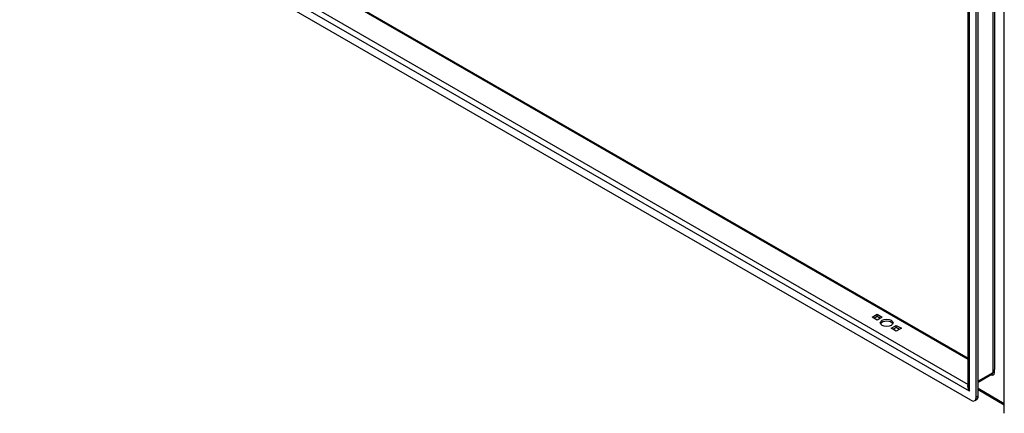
# Model space of a CAD drawing. Header units: inches. Extents: x 26 to 729, y 80 to 336.
# Tile 90 of 153: x 644 to 670, y 272 to 282. Entities that reach past the tile are written whole.
import ezdxf

# ---------------------------------------------------------------- set-up
doc = ezdxf.new("R2010")
doc.units = ezdxf.units.IN
doc.header["$MEASUREMENT"] = 0
doc.layers.add('Visible Edges(ANSI)', color=7, linetype='Continuous', lineweight=25)
doc.layers.add('Visible Tangent Edges(ANSI)', color=7, linetype='Continuous', lineweight=25)

msp = doc.modelspace()

# ---------------------------------------------------------------- linework, layer by layer
at = {"layer": 'Visible Edges(ANSI)'}
for p, q in [((619.578, 301.448), (668.636, 273.198)), ((668.636, 272.461), (668.636, 301.306)), ((668.845, 272.194), (668.845, 301.285)), ((668.893, 272.222), (668.893, 301.312)), ((668.706, 272.113), (618.796, 300.854)), ((669.569, 271.777), (669.569, 300.868)), ((666.149, 274.256), (666.281, 274.332)), ((666.281, 274.18), (666.149, 274.256)), ((666.281, 274.276), (666.197, 274.228)), ((666.281, 274.332), (666.413, 274.256)), ((666.281, 274.276), (666.281, 274.332)), ((666.365, 274.228), (666.281, 274.276)), ((666.413, 274.256), (666.281, 274.18)), ((666.644, 273.971), (666.776, 274.047)), ((666.776, 273.895), (666.644, 273.971)), ((666.776, 273.991), (666.692, 273.943)), ((666.776, 274.047), (666.908, 273.971)), ((666.776, 273.991), (666.776, 274.047)), ((666.86, 273.943), (666.776, 273.991)), ((666.908, 273.971), (666.776, 273.895)), ((669.248, 272.78), (668.893, 272.575)), ((669.569, 271.991), (668.893, 272.381)), ((668.804, 272.104), (668.852, 272.131))]:
    msp.add_line(p, q, dxfattribs=at)
msp.add_ellipse((666.528, 274.113), major_axis=(0.165, 0), ratio=0.575862, dxfattribs=at)
for centre, major_axis, ratio, start_param, end_param in [((666.528, 274.058), (0.165, 0), 0.575862, 0.296885, 2.844708), ((668.706, 272.274), (0.098, -0.171), 0.578093, 5.499721, 7.070517), ((668.754, 272.302), (0.098, -0.171), 0.578093, 0, 0.787332)]:
    msp.add_ellipse(centre, major_axis=major_axis, ratio=ratio, start_param=start_param, end_param=end_param, dxfattribs=at)
at = {"layer": 'Visible Tangent Edges(ANSI)'}
for p, q in [((668.636, 273.164), (619.556, 301.428)), ((669.269, 301.608), (669.269, 272.825)), ((669.312, 301.525), (669.312, 272.908)), ((668.665, 272.346), (668.665, 301.341)), ((668.665, 272.346), (618.838, 301.039)), ((619, 301.107), (668.636, 272.524)), ((669.312, 272.825), (669.312, 272.908)), ((669.269, 272.825), (668.893, 272.609)), ((669.569, 272.025), (668.893, 272.414)), ((668.893, 272.222), (668.845, 272.194))]:
    msp.add_line(p, q, dxfattribs=at)
for centre, major_axis, ratio, start_param, end_param in [((669.22, 272.878), (0.065, -0.113), 0.578093, 5.578073, 7.070517), ((669.199, 272.866), (0.0494, -0.0858), 0.578093, 0, 0.787332), ((669.29, 272.813), (0.031, 0), 0.575862, 0.785398, 2.356194), ((668.735, 272.386), (-0.095, 0.132), 0.494861, 0.056981, 1.51867), ((668.735, 272.386), (-0.066, 0.148), 0.494835, 0.83602, 1.621418)]:
    msp.add_ellipse(centre, major_axis=major_axis, ratio=ratio, start_param=start_param, end_param=end_param, dxfattribs=at)

doc.saveas('drawing.dxf')
